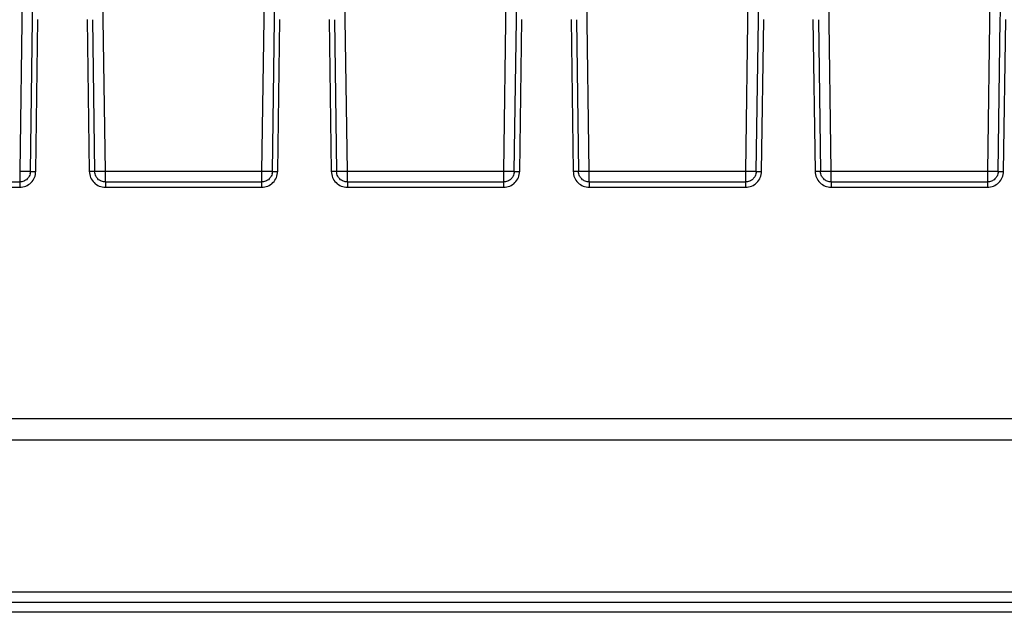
# Model space of a CAD drawing. Header units: millimetres. Extents: x -400 to 1650, y 544 to 1669.
# Tile 13 of 33: x 266 to 357, y 1546 to 1601. Entities that reach past the tile are written whole.
import ezdxf

# ---------------------------------------------------------------- set-up
doc = ezdxf.new("R2010")
doc.units = ezdxf.units.MM

# ---------------------------------------------------------------- blocks, each defined once
blk = doc.blocks.new('Drawing View10')
at = {"color": 7, "linetype": 'Continuous', "lineweight": 25}
for p, q in [((-164.685, 32.499), (-165.692, -39.557)), ((-157.719, -39.557), (-158.725, 32.499)), ((-142.185, 32.499), (-143.192, -39.557)), ((-135.219, -39.557), (-136.225, 32.499)), ((-119.685, 32.499), (-120.692, -39.557)), ((-112.719, -39.557), (-113.725, 32.499)), ((-97.185, 32.499), (-98.192, -39.557)), ((-90.219, -39.557), (-91.225, 32.499)), ((-74.685, 32.499), (-75.692, -39.557)), ((-164.692, -39.567), (-164.495, -25.458)), ((-164.192, -39.56), (-163.995, -25.452)), ((-159.416, -25.452), (-159.219, -39.56)), ((-158.916, -25.458), (-158.719, -39.567)), ((-142.192, -39.567), (-141.995, -25.458)), ((-141.692, -39.56), (-141.495, -25.452)), ((-136.916, -25.452), (-136.719, -39.56)), ((-136.416, -25.458), (-136.219, -39.567)), ((-119.692, -39.567), (-119.495, -25.458)), ((-119.192, -39.56), (-118.995, -25.452)), ((-114.416, -25.452), (-114.219, -39.56)), ((-113.916, -25.458), (-113.719, -39.567)), ((-97.192, -39.567), (-96.995, -25.458)), ((-96.692, -39.56), (-96.495, -25.452)), ((-91.916, -25.452), (-91.719, -39.56)), ((-91.416, -25.458), (-91.219, -39.567)), ((-74.692, -39.567), (-74.495, -25.458)), ((-74.192, -39.56), (-73.995, -25.452)), ((-164.692, -39.567), (-164.738, -39.787)), ((-143.192, -39.557), (-157.719, -39.557)), ((-142.192, -39.567), (-142.238, -39.787)), ((-120.692, -39.557), (-135.219, -39.557)), ((-119.692, -39.567), (-119.738, -39.787)), ((-98.192, -39.557), (-112.719, -39.557)), ((-97.192, -39.567), (-97.238, -39.786)), ((-75.692, -39.557), (-90.219, -39.557)), ((-74.692, -39.567), (-74.738, -39.786)), ((-165.692, -40.553), (-180.219, -40.553)), ((-180.219, -41.04), (-165.692, -41.04)), ((-143.192, -40.553), (-157.719, -40.553)), ((-157.719, -41.04), (-143.192, -41.04)), ((-120.692, -40.553), (-135.219, -40.553)), ((-135.219, -41.04), (-120.692, -41.04)), ((-98.192, -40.553), (-112.719, -40.553)), ((-112.719, -41.04), (-98.192, -41.04)), ((-75.692, -40.553), (-90.219, -40.553)), ((-90.219, -41.04), (-75.692, -41.04)), ((-14.205, -62.553), (-354.205, -62.553)), ((-14.205, -64.553), (-354.205, -64.553)), ((-354.205, -78.651), (-14.205, -78.651)), ((-14.205, -79.639), (-354.205, -79.639)), ((-14.205, -80.553), (-354.205, -80.553))]:
    blk.add_line(p, q, dxfattribs=at)
for points in [[(-164.495, -25.458), (-164.475, -24.02), (-164.434, -21.144), (-164.376, -16.943), (-164.32, -12.94), (-164.268, -9.222), (-164.221, -5.865), (-164.18, -2.956), (-164.146, -0.503), (-164.13, 0.66), (-164.122, 1.242)], [(-141.995, -25.458), (-141.975, -24.02), (-141.934, -21.144), (-141.876, -16.943), (-141.82, -12.94), (-141.768, -9.222), (-141.721, -5.865), (-141.68, -2.956), (-141.646, -0.503), (-141.63, 0.66), (-141.622, 1.242)], [(-119.495, -25.458), (-119.475, -24.02), (-119.434, -21.144), (-119.376, -16.943), (-119.32, -12.94), (-119.268, -9.222), (-119.221, -5.865), (-119.18, -2.956), (-119.146, -0.503), (-119.13, 0.66), (-119.122, 1.242)], [(-96.995, -25.458), (-96.975, -24.02), (-96.934, -21.144), (-96.876, -16.943), (-96.82, -12.94), (-96.768, -9.222), (-96.721, -5.865), (-96.68, -2.956), (-96.646, -0.503), (-96.63, 0.66), (-96.622, 1.242)], [(-74.495, -25.458), (-74.475, -24.02), (-74.434, -21.144), (-74.376, -16.943), (-74.32, -12.94), (-74.268, -9.222), (-74.221, -5.865), (-74.18, -2.956), (-74.146, -0.503), (-74.13, 0.66), (-74.122, 1.242)], [(-164.692, -39.567), (-164.707, -39.567), (-164.737, -39.568), (-164.968, -39.566), (-165.298, -39.562), (-165.561, -39.559), (-165.692, -39.557)], [(-165.692, -39.557), (-165.692, -39.688), (-165.692, -39.949), (-165.692, -40.278), (-165.692, -40.508), (-165.692, -40.538), (-165.692, -40.553)], [(-164.692, -39.567), (-164.684, -39.565), (-164.669, -39.562), (-164.553, -39.559), (-164.388, -39.558), (-164.257, -39.56), (-164.192, -39.56)], [(-158.719, -39.567), (-158.727, -39.565), (-158.742, -39.562), (-158.857, -39.559), (-159.023, -39.558), (-159.154, -39.56), (-159.219, -39.56)], [(-157.719, -39.557), (-157.85, -39.559), (-158.112, -39.562), (-158.443, -39.566), (-158.674, -39.568), (-158.704, -39.567), (-158.719, -39.567)], [(-157.719, -40.553), (-157.719, -40.538), (-157.719, -40.508), (-157.719, -40.278), (-157.719, -39.949), (-157.719, -39.688), (-157.719, -39.557)], [(-142.192, -39.567), (-142.207, -39.567), (-142.237, -39.568), (-142.468, -39.566), (-142.798, -39.562), (-143.061, -39.559), (-143.192, -39.557)], [(-143.192, -39.557), (-143.192, -39.688), (-143.192, -39.949), (-143.192, -40.278), (-143.192, -40.508), (-143.192, -40.538), (-143.192, -40.553)], [(-142.192, -39.567), (-142.184, -39.565), (-142.169, -39.562), (-142.053, -39.559), (-141.888, -39.558), (-141.757, -39.56), (-141.692, -39.56)], [(-136.219, -39.567), (-136.227, -39.565), (-136.242, -39.562), (-136.357, -39.559), (-136.523, -39.558), (-136.654, -39.56), (-136.719, -39.56)], [(-135.219, -39.557), (-135.35, -39.559), (-135.612, -39.562), (-135.943, -39.566), (-136.174, -39.568), (-136.204, -39.567), (-136.219, -39.567)], [(-135.219, -40.553), (-135.219, -40.538), (-135.219, -40.508), (-135.219, -40.278), (-135.219, -39.949), (-135.219, -39.688), (-135.219, -39.557)], [(-119.692, -39.567), (-119.707, -39.567), (-119.737, -39.568), (-119.968, -39.566), (-120.298, -39.562), (-120.561, -39.559), (-120.692, -39.557)], [(-120.692, -39.557), (-120.692, -39.688), (-120.692, -39.949), (-120.692, -40.278), (-120.692, -40.508), (-120.692, -40.538), (-120.692, -40.553)], [(-119.692, -39.567), (-119.684, -39.565), (-119.669, -39.562), (-119.553, -39.559), (-119.388, -39.558), (-119.257, -39.56), (-119.192, -39.56)], [(-113.719, -39.567), (-113.727, -39.565), (-113.742, -39.562), (-113.857, -39.559), (-114.023, -39.558), (-114.154, -39.56), (-114.219, -39.56)], [(-112.719, -39.557), (-112.85, -39.559), (-113.112, -39.562), (-113.443, -39.566), (-113.674, -39.568), (-113.704, -39.567), (-113.719, -39.567)], [(-112.719, -40.553), (-112.719, -40.538), (-112.719, -40.508), (-112.719, -40.278), (-112.719, -39.949), (-112.719, -39.688), (-112.719, -39.557)], [(-97.192, -39.567), (-97.207, -39.567), (-97.237, -39.568), (-97.468, -39.566), (-97.798, -39.562), (-98.061, -39.559), (-98.192, -39.557)], [(-98.192, -39.557), (-98.192, -39.688), (-98.192, -39.949), (-98.192, -40.278), (-98.192, -40.508), (-98.192, -40.538), (-98.192, -40.553)], [(-97.192, -39.567), (-97.184, -39.565), (-97.169, -39.562), (-97.053, -39.559), (-96.888, -39.558), (-96.757, -39.56), (-96.692, -39.56)], [(-91.219, -39.567), (-91.227, -39.565), (-91.242, -39.562), (-91.357, -39.559), (-91.523, -39.558), (-91.654, -39.56), (-91.719, -39.56)], [(-90.219, -39.557), (-90.35, -39.559), (-90.612, -39.562), (-90.943, -39.566), (-91.174, -39.568), (-91.204, -39.567), (-91.219, -39.567)], [(-90.219, -40.553), (-90.219, -40.538), (-90.219, -40.508), (-90.219, -40.278), (-90.219, -39.949), (-90.219, -39.688), (-90.219, -39.557)], [(-74.692, -39.567), (-74.707, -39.567), (-74.737, -39.568), (-74.968, -39.566), (-75.298, -39.562), (-75.561, -39.559), (-75.692, -39.557)], [(-75.692, -39.557), (-75.692, -39.688), (-75.692, -39.949), (-75.692, -40.278), (-75.692, -40.508), (-75.692, -40.538), (-75.692, -40.553)], [(-74.692, -39.567), (-74.684, -39.565), (-74.669, -39.562), (-74.553, -39.559), (-74.388, -39.558), (-74.257, -39.56), (-74.192, -39.56)], [(-165.692, -40.553), (-165.692, -40.56), (-165.692, -40.574), (-165.692, -40.686), (-165.692, -40.847), (-165.692, -40.975), (-165.692, -41.04)], [(-157.719, -40.553), (-157.719, -40.56), (-157.719, -40.574), (-157.719, -40.686), (-157.719, -40.847), (-157.719, -40.975), (-157.719, -41.04)], [(-143.192, -40.553), (-143.192, -40.56), (-143.192, -40.574), (-143.192, -40.686), (-143.192, -40.847), (-143.192, -40.975), (-143.192, -41.04)], [(-135.219, -40.553), (-135.219, -40.56), (-135.219, -40.574), (-135.219, -40.686), (-135.219, -40.847), (-135.219, -40.975), (-135.219, -41.04)], [(-120.692, -40.553), (-120.692, -40.56), (-120.692, -40.574), (-120.692, -40.686), (-120.692, -40.847), (-120.692, -40.975), (-120.692, -41.04)], [(-112.719, -40.553), (-112.719, -40.56), (-112.719, -40.574), (-112.719, -40.686), (-112.719, -40.847), (-112.719, -40.975), (-112.719, -41.04)], [(-98.192, -40.553), (-98.192, -40.56), (-98.192, -40.574), (-98.192, -40.686), (-98.192, -40.847), (-98.192, -40.975), (-98.192, -41.04)], [(-90.219, -40.553), (-90.219, -40.56), (-90.219, -40.574), (-90.219, -40.686), (-90.219, -40.847), (-90.219, -40.975), (-90.219, -41.04)], [(-75.692, -40.553), (-75.692, -40.56), (-75.692, -40.574), (-75.692, -40.686), (-75.692, -40.847), (-75.692, -40.975), (-75.692, -41.04)]]:
    blk.add_open_spline(points, degree=3, dxfattribs=at)
for points, knots in [([(-165.692, -41.04), (-165.497, -41.017), (-165.107, -40.973), (-164.614, -40.632), (-164.266, -40.144), (-164.217, -39.755), (-164.192, -39.56)], [0, 0, 0, 0, 0.249725, 0.499726, 0.749866, 1, 1, 1, 1]), ([(-164.692, -39.567), (-164.698, -39.646), (-164.711, -39.796), (-164.805, -40.04), (-164.99, -40.295), (-165.306, -40.51), (-165.565, -40.539), (-165.692, -40.553)], [0, 0, 0, 0, 0.15446, 0.289539, 0.500732, 0.757034, 1, 1, 1, 1]), ([(-159.219, -39.56), (-159.194, -39.755), (-159.145, -40.144), (-158.797, -40.632), (-158.304, -40.973), (-157.914, -41.017), (-157.719, -41.04)], [0, 0, 0, 0, 0.249782, 0.499966, 0.750156, 1, 1, 1, 1]), ([(-157.719, -40.553), (-157.845, -40.539), (-158.105, -40.51), (-158.421, -40.295), (-158.606, -40.04), (-158.7, -39.796), (-158.713, -39.646), (-158.719, -39.567)], [0, 0, 0, 0, 0.242838, 0.499018, 0.710369, 0.845503, 1, 1, 1, 1]), ([(-143.192, -41.04), (-142.997, -41.017), (-142.607, -40.973), (-142.114, -40.632), (-141.766, -40.144), (-141.717, -39.755), (-141.692, -39.56)], [0, 0, 0, 0, 0.249725, 0.499726, 0.749866, 1, 1, 1, 1]), ([(-142.192, -39.567), (-142.198, -39.646), (-142.211, -39.796), (-142.305, -40.04), (-142.49, -40.295), (-142.806, -40.51), (-143.065, -40.539), (-143.192, -40.553)], [0, 0, 0, 0, 0.15446, 0.289539, 0.500732, 0.757034, 1, 1, 1, 1]), ([(-136.719, -39.56), (-136.694, -39.755), (-136.645, -40.144), (-136.297, -40.632), (-135.804, -40.973), (-135.414, -41.017), (-135.219, -41.04)], [0, 0, 0, 0, 0.249782, 0.499966, 0.750156, 1, 1, 1, 1]), ([(-135.219, -40.553), (-135.345, -40.539), (-135.605, -40.51), (-135.921, -40.295), (-136.106, -40.04), (-136.2, -39.796), (-136.213, -39.646), (-136.219, -39.567)], [0, 0, 0, 0, 0.242838, 0.499018, 0.710369, 0.845503, 1, 1, 1, 1]), ([(-120.692, -41.04), (-120.497, -41.017), (-120.107, -40.973), (-119.614, -40.632), (-119.266, -40.144), (-119.217, -39.755), (-119.192, -39.56)], [0, 0, 0, 0, 0.249725, 0.499726, 0.749866, 1, 1, 1, 1]), ([(-119.692, -39.567), (-119.698, -39.646), (-119.711, -39.796), (-119.805, -40.04), (-119.99, -40.295), (-120.306, -40.51), (-120.565, -40.539), (-120.692, -40.553)], [0, 0, 0, 0, 0.15446, 0.289539, 0.500732, 0.757034, 1, 1, 1, 1]), ([(-114.219, -39.56), (-114.194, -39.755), (-114.145, -40.144), (-113.797, -40.632), (-113.304, -40.973), (-112.914, -41.017), (-112.719, -41.04)], [0, 0, 0, 0, 0.249782, 0.499966, 0.750156, 1, 1, 1, 1]), ([(-112.719, -40.553), (-112.845, -40.539), (-113.105, -40.51), (-113.421, -40.295), (-113.606, -40.04), (-113.7, -39.796), (-113.713, -39.646), (-113.719, -39.567)], [0, 0, 0, 0, 0.242838, 0.499018, 0.710369, 0.845503, 1, 1, 1, 1]), ([(-98.192, -41.04), (-97.997, -41.017), (-97.607, -40.973), (-97.114, -40.632), (-96.766, -40.144), (-96.717, -39.755), (-96.692, -39.56)], [0, 0, 0, 0, 0.249725, 0.499726, 0.749866, 1, 1, 1, 1]), ([(-97.192, -39.567), (-97.198, -39.646), (-97.211, -39.796), (-97.305, -40.04), (-97.49, -40.295), (-97.806, -40.51), (-98.065, -40.539), (-98.192, -40.553)], [0, 0, 0, 0, 0.15446, 0.2895393, 0.5007322, 0.7570337, 1, 1, 1, 1]), ([(-91.719, -39.56), (-91.694, -39.755), (-91.645, -40.144), (-91.297, -40.632), (-90.804, -40.973), (-90.414, -41.017), (-90.219, -41.04)], [0, 0, 0, 0, 0.249782, 0.499966, 0.750156, 1, 1, 1, 1]), ([(-90.219, -40.553), (-90.345, -40.539), (-90.605, -40.51), (-90.921, -40.295), (-91.106, -40.04), (-91.2, -39.796), (-91.213, -39.646), (-91.219, -39.567)], [0, 0, 0, 0, 0.242838, 0.499018, 0.710369, 0.845503, 1, 1, 1, 1]), ([(-75.692, -41.04), (-75.497, -41.017), (-75.107, -40.973), (-74.614, -40.632), (-74.266, -40.144), (-74.217, -39.755), (-74.192, -39.56)], [0, 0, 0, 0, 0.249725, 0.499726, 0.749866, 1, 1, 1, 1]), ([(-74.692, -39.567), (-74.698, -39.646), (-74.711, -39.796), (-74.805, -40.04), (-74.99, -40.295), (-75.306, -40.51), (-75.565, -40.539), (-75.692, -40.553)], [0, 0, 0, 0, 0.15446, 0.289539, 0.500732, 0.757034, 1, 1, 1, 1])]:
    blk.add_open_spline(points, degree=3, knots=knots, dxfattribs=at)

msp = doc.modelspace()

# ---------------------------------------------------------------- block references
at = {"color": 7, "linetype": 'Continuous', "lineweight": 25}
msp.add_blockref('Drawing View10', (431.569, 1626.087), dxfattribs=at)

doc.saveas('drawing.dxf')
